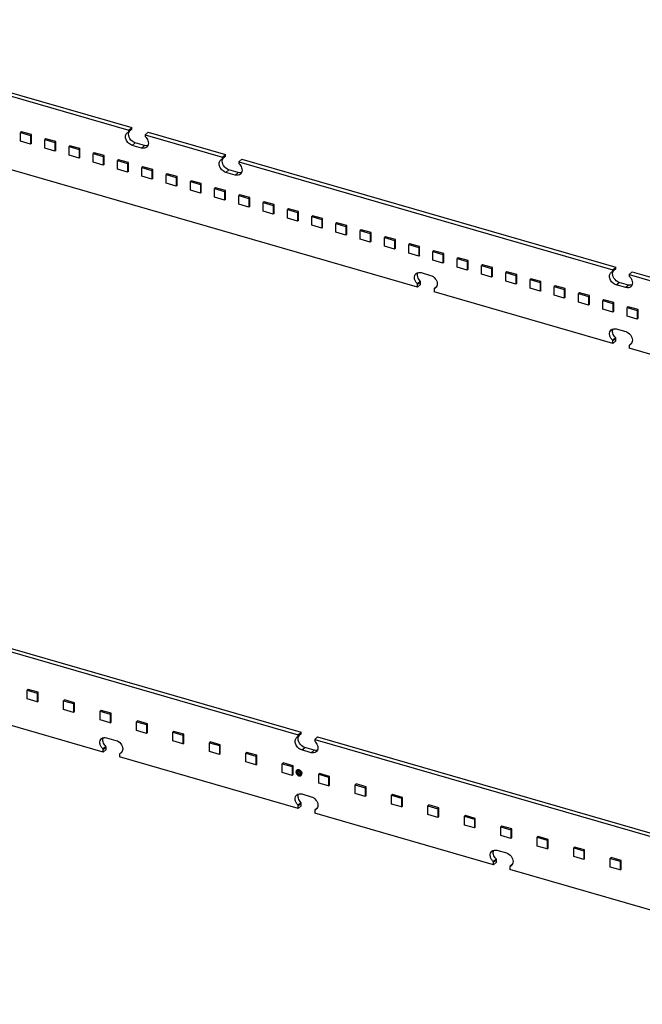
# Model space of a CAD drawing. Header units: millimetres. Extents: x 0 to 210, y 0 to 297.
# Tile 31 of 49: x 94 to 106, y 228 to 247. Entities that reach past the tile are written whole.
import ezdxf

# ---------------------------------------------------------------- set-up
doc = ezdxf.new("R2010")
doc.units = ezdxf.units.MM
doc.header["$LTSCALE"] = 19.36
doc.layers.get('0').update_dxf_attribs({"linetype": 'CONTINUOUS'})

msp = doc.modelspace()

# ---------------------------------------------------------------- linework, layer by layer
at = {"color": 7, "linetype": 'Continuous'}
for p, q in [((89.226289, 246.539101), (96.140059, 244.543268)), ((89.281289, 246.586732), (96.195059, 244.590899)), ((94.156392, 244.513534), (94.139059, 244.498523)), ((94.139059, 244.336865), (94.139059, 244.498523)), ((94.139059, 244.498523), (94.323811, 244.44519)), ((94.341144, 244.460201), (94.156392, 244.513534)), ((96.133754, 244.508164), (96.134773, 244.508969)), ((96.189774, 244.5566), (96.134774, 244.508968)), ((96.195059, 244.590899), (96.140059, 244.543268)), ((96.140059, 244.521617), (96.140059, 244.543268)), ((96.195059, 244.569248), (96.195059, 244.590899)), ((96.443168, 244.455768), (96.498168, 244.503399)), ((96.498168, 244.503399), (97.92711, 244.090899)), ((94.323811, 244.283532), (94.139059, 244.336865)), ((94.341144, 244.460201), (94.323811, 244.44519)), ((94.323811, 244.44519), (94.323811, 244.283532)), ((94.341144, 244.298543), (94.341144, 244.460201)), ((94.604967, 244.384042), (94.587634, 244.369031)), ((94.587634, 244.207373), (94.587634, 244.369031)), ((94.587634, 244.369031), (94.772386, 244.315697)), ((94.789719, 244.330708), (94.604967, 244.384042)), ((94.789719, 244.330708), (94.772386, 244.315697)), ((94.772386, 244.315697), (94.772386, 244.154039)), ((94.789719, 244.16905), (94.789719, 244.330708)), ((96.443168, 244.455768), (96.443168, 244.434117)), ((96.443168, 244.455768), (97.87211, 244.043268)), ((101.480549, 241.639054), (92.834729, 244.134888)), ((94.341144, 244.298543), (94.323811, 244.283532)), ((94.772386, 244.154039), (94.587634, 244.207373)), ((94.789719, 244.16905), (94.772386, 244.154039)), ((95.053542, 244.254549), (95.036209, 244.239538)), ((95.036209, 244.07788), (95.036209, 244.239538)), ((95.036209, 244.239538), (95.220961, 244.186205)), ((95.238294, 244.201216), (95.053542, 244.254549)), ((95.238294, 244.201216), (95.220961, 244.186205)), ((95.220961, 244.186205), (95.220961, 244.024547)), ((95.238294, 244.039558), (95.238294, 244.201216)), ((96.378216, 244.211823), (96.205011, 244.261823)), ((96.433216, 244.259455), (96.260011, 244.309455)), ((95.220961, 244.024547), (95.036209, 244.07788)), ((95.238294, 244.039558), (95.220961, 244.024547)), ((95.502118, 244.125057), (95.484784, 244.110046)), ((95.484784, 243.948388), (95.484784, 244.110046)), ((95.484784, 244.110046), (95.669536, 244.056712)), ((95.68687, 244.071723), (95.502118, 244.125057)), ((95.68687, 244.071723), (95.669536, 244.056712)), ((95.669536, 244.056712), (95.669536, 243.895054)), ((95.68687, 243.910065), (95.68687, 244.071723)), ((95.950693, 243.995564), (95.933359, 243.980553)), ((95.933359, 243.818895), (95.933359, 243.980553)), ((95.933359, 243.980553), (96.118112, 243.92722)), ((96.135445, 243.942231), (95.950693, 243.995564)), ((97.865804, 244.008164), (97.866824, 244.008969)), ((97.921825, 244.0566), (97.866825, 244.008968)), ((97.92711, 244.090899), (97.87211, 244.043268)), ((97.87211, 244.021617), (97.87211, 244.043268)), ((97.92711, 244.069248), (97.92711, 244.090899)), ((98.175219, 243.955768), (98.230219, 244.003399)), ((98.175219, 243.955768), (98.175219, 243.934117)), ((98.175219, 243.955768), (105.088988, 241.959934)), ((98.230219, 244.003399), (105.143988, 242.007566)), ((95.669536, 243.895054), (95.484784, 243.948388)), ((95.68687, 243.910065), (95.669536, 243.895054)), ((96.118112, 243.765562), (95.933359, 243.818895)), ((96.135445, 243.942231), (96.118112, 243.92722)), ((96.118112, 243.92722), (96.118112, 243.765562)), ((96.135445, 243.780573), (96.118112, 243.765562)), ((96.135445, 243.780573), (96.135445, 243.942231)), ((96.399268, 243.866072), (96.381935, 243.851061)), ((96.381935, 243.689403), (96.381935, 243.851061)), ((96.381935, 243.851061), (96.566687, 243.797727)), ((96.58402, 243.812738), (96.399268, 243.866072)), ((96.58402, 243.812738), (96.566687, 243.797727)), ((96.566687, 243.797727), (96.566687, 243.636069)), ((96.58402, 243.65108), (96.58402, 243.812738)), ((98.165267, 243.759455), (97.992062, 243.809455)), ((96.566687, 243.636069), (96.381935, 243.689403)), ((96.58402, 243.65108), (96.566687, 243.636069)), ((96.847843, 243.736579), (96.83051, 243.721568)), ((96.83051, 243.55991), (96.83051, 243.721568)), ((96.83051, 243.721568), (97.015262, 243.668235)), ((97.032595, 243.683246), (96.847843, 243.736579)), ((97.032595, 243.683246), (97.015262, 243.668235)), ((97.015262, 243.668235), (97.015262, 243.506577)), ((97.032595, 243.521588), (97.032595, 243.683246)), ((97.296418, 243.607087), (97.279085, 243.592076)), ((97.279085, 243.430418), (97.279085, 243.592076)), ((97.279085, 243.592076), (97.463837, 243.538742)), ((97.48117, 243.553753), (97.296418, 243.607087)), ((98.110267, 243.711823), (97.937062, 243.761823)), ((97.015262, 243.506577), (96.83051, 243.55991)), ((97.032595, 243.521588), (97.015262, 243.506577)), ((97.463837, 243.377084), (97.279085, 243.430418)), ((97.48117, 243.553753), (97.463837, 243.538742)), ((97.463837, 243.538742), (97.463837, 243.377084)), ((97.48117, 243.392095), (97.48117, 243.553753)), ((97.744993, 243.477594), (97.72766, 243.462583)), ((97.72766, 243.300925), (97.72766, 243.462583)), ((97.72766, 243.462583), (97.912412, 243.40925)), ((97.929746, 243.424261), (97.744993, 243.477594)), ((97.929746, 243.424261), (97.912412, 243.40925)), ((97.912412, 243.40925), (97.912412, 243.247592)), ((97.929746, 243.262603), (97.929746, 243.424261)), ((97.48117, 243.392095), (97.463837, 243.377084)), ((97.912412, 243.247592), (97.72766, 243.300925)), ((97.929746, 243.262603), (97.912412, 243.247592)), ((98.193569, 243.348102), (98.176235, 243.333091)), ((98.176235, 243.171433), (98.176235, 243.333091)), ((98.176235, 243.333091), (98.360987, 243.279757)), ((98.378321, 243.294768), (98.193569, 243.348102)), ((98.378321, 243.294768), (98.360987, 243.279757)), ((98.360987, 243.279757), (98.360987, 243.118099)), ((98.378321, 243.13311), (98.378321, 243.294768)), ((98.360987, 243.118099), (98.176235, 243.171433)), ((98.378321, 243.13311), (98.360987, 243.118099)), ((98.642144, 243.218609), (98.62481, 243.203598)), ((98.62481, 243.04194), (98.62481, 243.203598)), ((98.62481, 243.203598), (98.809563, 243.150265)), ((98.809563, 242.988607), (98.62481, 243.04194)), ((98.826896, 243.165276), (98.642144, 243.218609)), ((98.826896, 243.165276), (98.809563, 243.150265)), ((98.809563, 243.150265), (98.809563, 242.988607)), ((98.826896, 243.003618), (98.826896, 243.165276)), ((99.090719, 243.089117), (99.073386, 243.074106)), ((99.073386, 242.912448), (99.073386, 243.074106)), ((99.073386, 243.074106), (99.258138, 243.020772)), ((99.275471, 243.035783), (99.090719, 243.089117)), ((98.826896, 243.003618), (98.809563, 242.988607)), ((99.258138, 242.859114), (99.073386, 242.912448)), ((99.275471, 243.035783), (99.258138, 243.020772)), ((99.258138, 243.020772), (99.258138, 242.859114)), ((99.275471, 242.874125), (99.258138, 242.859114)), ((99.275471, 242.874125), (99.275471, 243.035783)), ((99.539294, 242.959624), (99.521961, 242.944613)), ((99.521961, 242.782955), (99.521961, 242.944613)), ((99.521961, 242.944613), (99.706713, 242.89128)), ((99.724046, 242.906291), (99.539294, 242.959624)), ((99.724046, 242.906291), (99.706713, 242.89128)), ((99.706713, 242.89128), (99.706713, 242.729622)), ((99.724046, 242.744633), (99.724046, 242.906291)), ((99.706713, 242.729622), (99.521961, 242.782955)), ((99.724046, 242.744633), (99.706713, 242.729622)), ((99.987869, 242.830132), (99.970536, 242.815121)), ((99.970536, 242.653463), (99.970536, 242.815121)), ((99.970536, 242.815121), (100.155288, 242.761787)), ((100.172621, 242.776798), (99.987869, 242.830132)), ((100.172621, 242.776798), (100.155288, 242.761787)), ((100.155288, 242.761787), (100.155288, 242.600129)), ((100.172621, 242.61514), (100.172621, 242.776798)), ((100.436445, 242.700639), (100.419111, 242.685628)), ((100.419111, 242.52397), (100.419111, 242.685628)), ((100.419111, 242.685628), (100.603863, 242.632295)), ((100.621197, 242.647306), (100.436445, 242.700639)), ((100.155288, 242.600129), (99.970536, 242.653463)), ((100.172621, 242.61514), (100.155288, 242.600129)), ((100.603863, 242.470637), (100.419111, 242.52397)), ((100.621197, 242.647306), (100.603863, 242.632295)), ((100.603863, 242.632295), (100.603863, 242.470637)), ((100.621197, 242.485648), (100.621197, 242.647306)), ((100.88502, 242.571147), (100.867686, 242.556136)), ((100.867686, 242.394478), (100.867686, 242.556136)), ((100.867686, 242.556136), (101.052438, 242.502802)), ((101.069772, 242.517813), (100.88502, 242.571147)), ((101.069772, 242.517813), (101.052438, 242.502802)), ((101.052438, 242.502802), (101.052438, 242.341144)), ((101.069772, 242.356155), (101.069772, 242.517813)), ((100.621197, 242.485648), (100.603863, 242.470637)), ((101.052438, 242.341144), (100.867686, 242.394478)), ((101.069772, 242.356155), (101.052438, 242.341144)), ((101.333595, 242.441654), (101.316262, 242.426643)), ((101.316262, 242.264985), (101.316262, 242.426643)), ((101.316262, 242.426643), (101.501014, 242.37331)), ((101.518347, 242.388321), (101.333595, 242.441654)), ((101.518347, 242.388321), (101.501014, 242.37331)), ((101.501014, 242.37331), (101.501014, 242.211652)), ((101.518347, 242.226663), (101.518347, 242.388321)), ((101.78217, 242.312162), (101.764837, 242.297151)), ((101.966922, 242.258828), (101.78217, 242.312162)), ((101.501014, 242.211652), (101.316262, 242.264985)), ((101.518347, 242.226663), (101.501014, 242.211652)), ((101.764837, 242.135493), (101.764837, 242.297151)), ((101.764837, 242.297151), (101.949589, 242.243817)), ((101.949589, 242.082159), (101.764837, 242.135493)), ((101.966922, 242.258828), (101.949589, 242.243817)), ((101.949589, 242.243817), (101.949589, 242.082159)), ((101.966922, 242.09717), (101.966922, 242.258828)), ((102.230745, 242.182669), (102.213412, 242.167658)), ((102.213412, 242.006), (102.213412, 242.167658)), ((102.213412, 242.167658), (102.398164, 242.114325)), ((102.415497, 242.129336), (102.230745, 242.182669)), ((102.415497, 242.129336), (102.398164, 242.114325)), ((102.415497, 241.967678), (102.415497, 242.129336)), ((101.966922, 242.09717), (101.949589, 242.082159)), ((102.398164, 241.952667), (102.213412, 242.006)), ((102.398164, 242.114325), (102.398164, 241.952667)), ((102.415497, 241.967678), (102.398164, 241.952667)), ((102.67932, 242.053177), (102.661987, 242.038166)), ((102.661987, 241.876508), (102.661987, 242.038166)), ((102.661987, 242.038166), (102.846739, 241.984832)), ((102.864073, 241.999843), (102.67932, 242.053177)), ((102.864073, 241.999843), (102.846739, 241.984832)), ((102.846739, 241.984832), (102.846739, 241.823174)), ((102.864073, 241.838185), (102.864073, 241.999843)), ((105.138703, 241.973266), (105.083703, 241.925635)), ((105.143988, 242.007566), (105.088988, 241.959934)), ((105.088988, 241.938284), (105.088988, 241.959934)), ((105.143988, 241.985915), (105.143988, 242.007566)), ((101.545501, 241.906093), (101.718706, 241.856093)), ((102.846739, 241.823174), (102.661987, 241.876508)), ((102.864073, 241.838185), (102.846739, 241.823174)), ((103.127896, 241.923684), (103.110562, 241.908673)), ((103.110562, 241.747015), (103.110562, 241.908673)), ((103.110562, 241.908673), (103.295314, 241.85534)), ((103.312648, 241.870351), (103.127896, 241.923684)), ((103.312648, 241.870351), (103.295314, 241.85534)), ((103.295314, 241.85534), (103.295314, 241.693682)), ((103.312648, 241.708693), (103.312648, 241.870351)), ((103.576471, 241.794192), (103.559137, 241.779181)), ((103.559137, 241.617523), (103.559137, 241.779181)), ((103.559137, 241.779181), (103.74389, 241.725847)), ((103.761223, 241.740858), (103.576471, 241.794192)), ((105.082683, 241.924831), (105.083702, 241.925636)), ((105.392097, 241.872434), (105.447097, 241.920066)), ((105.392097, 241.872434), (105.392097, 241.850784)), ((105.392097, 241.872434), (112.305866, 239.876601)), ((105.447097, 241.920066), (112.360866, 239.924232)), ((101.474243, 241.700893), (101.529243, 241.748525)), ((101.480549, 241.639054), (101.535549, 241.686686)), ((101.480549, 241.639054), (101.480549, 241.683799)), ((101.535549, 241.686686), (101.535549, 241.73143)), ((101.783658, 241.596299), (101.783658, 241.551554)), ((101.829379, 241.643888), (101.788943, 241.608948)), ((101.789964, 241.609753), (101.788943, 241.608947)), ((103.295314, 241.693682), (103.110562, 241.747015)), ((103.312648, 241.708693), (103.295314, 241.693682)), ((103.74389, 241.564189), (103.559137, 241.617523)), ((103.761223, 241.740858), (103.74389, 241.725847)), ((103.74389, 241.725847), (103.74389, 241.564189)), ((103.761223, 241.5792), (103.761223, 241.740858)), ((104.025046, 241.664699), (104.007713, 241.649688)), ((104.007713, 241.48803), (104.007713, 241.649688)), ((104.007713, 241.649688), (104.192465, 241.596355)), ((104.209798, 241.611366), (104.025046, 241.664699)), ((104.209798, 241.611366), (104.192465, 241.596355)), ((104.192465, 241.596355), (104.192465, 241.434697)), ((104.209798, 241.449708), (104.209798, 241.611366)), ((105.327145, 241.62849), (105.15394, 241.67849)), ((105.382145, 241.676121), (105.20894, 241.726121)), ((105.088988, 240.597388), (101.783658, 241.551554)), ((103.761223, 241.5792), (103.74389, 241.564189)), ((104.192465, 241.434697), (104.007713, 241.48803)), ((104.209798, 241.449708), (104.192465, 241.434697)), ((104.473621, 241.535207), (104.456288, 241.520196)), ((104.456288, 241.358538), (104.456288, 241.520196)), ((104.456288, 241.520196), (104.64104, 241.466862)), ((104.658373, 241.481873), (104.473621, 241.535207)), ((104.658373, 241.481873), (104.64104, 241.466862)), ((104.64104, 241.466862), (104.64104, 241.305204)), ((104.658373, 241.320215), (104.658373, 241.481873)), ((104.922196, 241.405714), (104.904863, 241.390703)), ((105.106948, 241.352381), (104.922196, 241.405714)), ((104.64104, 241.305204), (104.456288, 241.358538)), ((104.658373, 241.320215), (104.64104, 241.305204)), ((104.904863, 241.229045), (104.904863, 241.390703)), ((104.904863, 241.390703), (105.089615, 241.33737)), ((105.089615, 241.175712), (104.904863, 241.229045)), ((105.106948, 241.352381), (105.089615, 241.33737)), ((105.089615, 241.33737), (105.089615, 241.175712)), ((105.106948, 241.190723), (105.106948, 241.352381)), ((105.370772, 241.276222), (105.353438, 241.261211)), ((105.353438, 241.099553), (105.353438, 241.261211)), ((105.353438, 241.261211), (105.53819, 241.207877)), ((105.555524, 241.222888), (105.370772, 241.276222)), ((105.555524, 241.222888), (105.53819, 241.207877)), ((105.555524, 241.06123), (105.555524, 241.222888)), ((105.106948, 241.190723), (105.089615, 241.175712)), ((105.53819, 241.046219), (105.353438, 241.099553)), ((105.53819, 241.207877), (105.53819, 241.046219)), ((105.555524, 241.06123), (105.53819, 241.046219)), ((105.15394, 240.864426), (105.327145, 240.814426)), ((105.082682, 240.659227), (105.137682, 240.706858)), ((105.143988, 240.645019), (105.143988, 240.689764)), ((105.088988, 240.597388), (105.143988, 240.645019)), ((105.088988, 240.597388), (105.088988, 240.642132)), ((105.392097, 240.554632), (105.392097, 240.509888)), ((108.697427, 239.555721), (105.392097, 240.509888)), ((105.437819, 240.602221), (105.397382, 240.567281)), ((105.398403, 240.568086), (105.397383, 240.56728)), ((95.665784, 233.034628), (87.019964, 235.530461)), ((92.415454, 235.398973), (99.329223, 233.403139)), ((92.360454, 235.351341), (99.274223, 233.355508)), ((94.27993, 234.194867), (94.262596, 234.179856)), ((94.262596, 234.018198), (94.262596, 234.179856)), ((94.262596, 234.179856), (94.447349, 234.126523)), ((94.464682, 234.141534), (94.27993, 234.194867)), ((94.447349, 234.126523), (94.464682, 234.141534)), ((94.447349, 234.126523), (94.447349, 233.964865)), ((94.464682, 233.979876), (94.464682, 234.141534)), ((94.447349, 233.964865), (94.262596, 234.018198)), ((94.447349, 233.964865), (94.464682, 233.979876)), ((94.953505, 234.000423), (94.936172, 233.985412)), ((94.936172, 233.823754), (94.936172, 233.985412)), ((94.936172, 233.985412), (95.120924, 233.932078)), ((95.138257, 233.947089), (94.953505, 234.000423)), ((95.120924, 233.932078), (95.138257, 233.947089)), ((95.120924, 233.932078), (95.120924, 233.77042)), ((95.138257, 233.785431), (95.138257, 233.947089)), ((95.120924, 233.77042), (94.936172, 233.823754)), ((95.120924, 233.77042), (95.138257, 233.785431)), ((95.627081, 233.805978), (95.609747, 233.790967)), ((95.609747, 233.629309), (95.609747, 233.790967)), ((95.609747, 233.790967), (95.7945, 233.737634)), ((95.811833, 233.752645), (95.627081, 233.805978)), ((95.7945, 233.737634), (95.811833, 233.752645)), ((95.811833, 233.590987), (95.811833, 233.752645)), ((95.7945, 233.575976), (95.609747, 233.629309)), ((95.7945, 233.737634), (95.7945, 233.575976)), ((95.7945, 233.575976), (95.811833, 233.590987)), ((96.300656, 233.611534), (96.283323, 233.596523)), ((96.283323, 233.434865), (96.283323, 233.596523)), ((96.283323, 233.596523), (96.468075, 233.543189)), ((96.485408, 233.5582), (96.300656, 233.611534)), ((96.468075, 233.381531), (96.283323, 233.434865)), ((96.468075, 233.543189), (96.485408, 233.5582)), ((96.468075, 233.543189), (96.468075, 233.381531)), ((96.468075, 233.381531), (96.485408, 233.396542)), ((96.485408, 233.396542), (96.485408, 233.5582)), ((96.974232, 233.417089), (96.956898, 233.402078)), ((96.956898, 233.24042), (96.956898, 233.402078)), ((96.956898, 233.402078), (97.141651, 233.348745)), ((97.158984, 233.363756), (96.974232, 233.417089)), ((99.329223, 233.403139), (99.274223, 233.355508)), ((99.329223, 233.381489), (99.329223, 233.403139)), ((95.730736, 233.301666), (95.903941, 233.251666)), ((97.141651, 233.187087), (96.956898, 233.24042)), ((97.141651, 233.348745), (97.158984, 233.363756)), ((97.141651, 233.348745), (97.141651, 233.187087)), ((97.141651, 233.187087), (97.158984, 233.202098)), ((97.158984, 233.202098), (97.158984, 233.363756)), ((97.647807, 233.222645), (97.630474, 233.207634)), ((97.630474, 233.045976), (97.630474, 233.207634)), ((97.630474, 233.207634), (97.815226, 233.1543)), ((97.832559, 233.169311), (97.647807, 233.222645)), ((99.267918, 233.320404), (99.268937, 233.321209)), ((99.323938, 233.36884), (99.268938, 233.321208)), ((99.274223, 233.333857), (99.274223, 233.355508)), ((99.577332, 233.268008), (99.632332, 233.315639)), ((99.577332, 233.268008), (99.577332, 233.246357)), ((99.577332, 233.268008), (106.491101, 231.272174)), ((99.632332, 233.315639), (106.546101, 231.319806)), ((95.659478, 233.096467), (95.714478, 233.144098)), ((95.665784, 233.034628), (95.720784, 233.082259)), ((95.665784, 233.034628), (95.665784, 233.079372)), ((95.720784, 233.082259), (95.720784, 233.127004)), ((96.014614, 233.039461), (95.974178, 233.004521)), ((97.815226, 232.992642), (97.630474, 233.045976)), ((97.815226, 233.1543), (97.832559, 233.169311)), ((97.815226, 233.1543), (97.815226, 232.992642)), ((97.832559, 233.007653), (97.832559, 233.169311)), ((98.321383, 233.0282), (98.304049, 233.013189)), ((98.506135, 232.974867), (98.321383, 233.0282)), ((99.51238, 233.024063), (99.339175, 233.074063)), ((99.56738, 233.071695), (99.394175, 233.121695)), ((95.968893, 232.991872), (95.968893, 232.947128)), ((99.274223, 231.992961), (95.968893, 232.947128)), ((95.975199, 233.005326), (95.974178, 233.00452)), ((97.815226, 232.992642), (97.832559, 233.007653)), ((98.304049, 232.851531), (98.304049, 233.013189)), ((98.304049, 233.013189), (98.488802, 232.959856)), ((98.488802, 232.798198), (98.304049, 232.851531)), ((98.488802, 232.959856), (98.506135, 232.974867)), ((98.488802, 232.959856), (98.488802, 232.798198)), ((98.506135, 232.813209), (98.506135, 232.974867)), ((98.488802, 232.798198), (98.506135, 232.813209)), ((98.994958, 232.833756), (98.977625, 232.818745)), ((98.977625, 232.657087), (98.977625, 232.818745)), ((98.977625, 232.818745), (99.162377, 232.765411)), ((99.162377, 232.603753), (98.977625, 232.657087)), ((99.17971, 232.780422), (98.994958, 232.833756)), ((99.162377, 232.765411), (99.17971, 232.780422)), ((99.162377, 232.765411), (99.162377, 232.603753)), ((99.17971, 232.618764), (99.17971, 232.780422)), ((99.245028, 232.698862), (99.245694, 232.69944)), ((99.271214, 232.668625), (99.27188, 232.669202)), ((99.162377, 232.603753), (99.17971, 232.618764)), ((99.301764, 232.633348), (99.302431, 232.633926)), ((99.32795, 232.603111), (99.328617, 232.603689)), ((99.668534, 232.639311), (99.6512, 232.6243)), ((99.6512, 232.462642), (99.6512, 232.6243)), ((99.6512, 232.6243), (99.835953, 232.570967)), ((99.853286, 232.585978), (99.668534, 232.639311)), ((99.835953, 232.570967), (99.853286, 232.585978)), ((99.835953, 232.570967), (99.835953, 232.409309)), ((99.853286, 232.42432), (99.853286, 232.585978)), ((99.835953, 232.409309), (99.6512, 232.462642)), ((99.835953, 232.409309), (99.853286, 232.42432)), ((100.342109, 232.444867), (100.324776, 232.429856)), ((100.324776, 232.429856), (100.509528, 232.376522)), ((100.324776, 232.268198), (100.324776, 232.429856)), ((100.526861, 232.391533), (100.342109, 232.444867)), ((100.509528, 232.376522), (100.526861, 232.391533)), ((100.509528, 232.376522), (100.509528, 232.214864)), ((100.526861, 232.229875), (100.526861, 232.391533)), ((99.339175, 232.26), (99.51238, 232.21)), ((100.509528, 232.214864), (100.324776, 232.268198)), ((100.509528, 232.214864), (100.526861, 232.229875)), ((101.015685, 232.250422), (100.998351, 232.235411)), ((100.998351, 232.235411), (101.183104, 232.182078)), ((100.998351, 232.073753), (100.998351, 232.235411)), ((101.200437, 232.197089), (101.015685, 232.250422)), ((101.183104, 232.182078), (101.200437, 232.197089)), ((101.183104, 232.182078), (101.183104, 232.02042)), ((101.200437, 232.035431), (101.200437, 232.197089)), ((99.267917, 232.0548), (99.322917, 232.102431)), ((99.274223, 231.992961), (99.329223, 232.040593)), ((99.274223, 231.992961), (99.274223, 232.037706)), ((99.329223, 232.040593), (99.329223, 232.085337)), ((99.577332, 231.950206), (99.577332, 231.905461)), ((99.623054, 231.997794), (99.582617, 231.962854)), ((99.583638, 231.963659), (99.582618, 231.962854)), ((101.183104, 232.02042), (100.998351, 232.073753)), ((101.183104, 232.02042), (101.200437, 232.035431)), ((101.68926, 232.055978), (101.671927, 232.040967)), ((101.671927, 232.040967), (101.856679, 231.987633)), ((101.671927, 231.879309), (101.671927, 232.040967)), ((101.874012, 232.002644), (101.68926, 232.055978)), ((101.856679, 231.987633), (101.874012, 232.002644)), ((101.856679, 231.987633), (101.856679, 231.825975)), ((101.874012, 231.840986), (101.874012, 232.002644)), ((102.882662, 230.951294), (99.577332, 231.905461)), ((101.856679, 231.825975), (101.671927, 231.879309)), ((101.856679, 231.825975), (101.874012, 231.840986)), ((102.362836, 231.861533), (102.345502, 231.846522)), ((102.345502, 231.846522), (102.530255, 231.793189)), ((102.345502, 231.684864), (102.345502, 231.846522)), ((102.547588, 231.8082), (102.362836, 231.861533)), ((102.530255, 231.793189), (102.547588, 231.8082)), ((102.530255, 231.793189), (102.530255, 231.631531)), ((102.547588, 231.646542), (102.547588, 231.8082)), ((102.530255, 231.631531), (102.345502, 231.684864)), ((102.530255, 231.631531), (102.547588, 231.646542)), ((103.036411, 231.667089), (103.019078, 231.652078)), ((103.019078, 231.652078), (103.20383, 231.598744)), ((103.019078, 231.49042), (103.019078, 231.652078)), ((103.221163, 231.613755), (103.036411, 231.667089)), ((103.20383, 231.598744), (103.221163, 231.613755)), ((103.20383, 231.598744), (103.20383, 231.437086)), ((103.221163, 231.452097), (103.221163, 231.613755)), ((103.20383, 231.437086), (103.019078, 231.49042)), ((103.20383, 231.437086), (103.221163, 231.452097)), ((103.709987, 231.472644), (103.692654, 231.457633)), ((103.692654, 231.457633), (103.877406, 231.4043)), ((103.692654, 231.295975), (103.692654, 231.457633)), ((103.894739, 231.419311), (103.709987, 231.472644)), ((103.877406, 231.4043), (103.894739, 231.419311)), ((103.877406, 231.4043), (103.877406, 231.242642)), ((103.894739, 231.257653), (103.894739, 231.419311)), ((102.947614, 231.218333), (103.120819, 231.168333)), ((103.877406, 231.242642), (103.692654, 231.295975)), ((103.877406, 231.242642), (103.894739, 231.257653)), ((104.383562, 231.2782), (104.366229, 231.263189)), ((104.366229, 231.263189), (104.550981, 231.209855)), ((104.366229, 231.101531), (104.366229, 231.263189)), ((104.568314, 231.224866), (104.383562, 231.2782)), ((104.550981, 231.209855), (104.568314, 231.224866)), ((104.550981, 231.209855), (104.550981, 231.048197)), ((104.568314, 231.063208), (104.568314, 231.224866)), ((102.876356, 231.013133), (102.931356, 231.060765)), ((102.937662, 230.998926), (102.937662, 231.043671)), ((104.550981, 231.048197), (104.366229, 231.101531)), ((104.550981, 231.048197), (104.568314, 231.063208)), ((105.057138, 231.083755), (105.039805, 231.068744)), ((105.039805, 231.068744), (105.224557, 231.015411)), ((105.039805, 230.907086), (105.039805, 231.068744)), ((105.24189, 231.030422), (105.057138, 231.083755)), ((105.224557, 231.015411), (105.24189, 231.030422)), ((105.224557, 231.015411), (105.224557, 230.853753)), ((105.24189, 230.868764), (105.24189, 231.030422)), ((102.882662, 230.951294), (102.937662, 230.998926)), ((102.882662, 230.951294), (102.882662, 230.996039)), ((103.185771, 230.908539), (103.185771, 230.863794)), ((111.831591, 228.367961), (103.185771, 230.863794)), ((103.231493, 230.956128), (103.191056, 230.921188)), ((103.192077, 230.921993), (103.191057, 230.921187)), ((105.224557, 230.853753), (105.039805, 230.907086)), ((105.224557, 230.853753), (105.24189, 230.868764))]:
    msp.add_line(p, q, dxfattribs=at)
at = {"color": 9, "linetype": 'Continuous'}
for p, q in [((96.140059, 244.521617), (96.195059, 244.569248)), ((96.205011, 244.261823), (96.260011, 244.309455)), ((96.433216, 244.259455), (96.378216, 244.211823)), ((97.87211, 244.021617), (97.92711, 244.069248)), ((97.937062, 243.761823), (97.992062, 243.809455)), ((98.165267, 243.759455), (98.110267, 243.711823)), ((105.088988, 241.938284), (105.143988, 241.985915)), ((101.535549, 241.73143), (101.480549, 241.683799)), ((105.15394, 241.67849), (105.20894, 241.726121)), ((105.382145, 241.676121), (105.327145, 241.62849)), ((105.143988, 240.689764), (105.088988, 240.642132)), ((99.274223, 233.333857), (99.329223, 233.381489)), ((95.720784, 233.127004), (95.665784, 233.079372)), ((99.339175, 233.074063), (99.394175, 233.121695)), ((99.56738, 233.071695), (99.51238, 233.024063)), ((99.329223, 232.085337), (99.274223, 232.037706)), ((102.937662, 231.043671), (102.882662, 230.996039))]:
    msp.add_line(p, q, dxfattribs=at)
at = {"color": 7, "linetype": 'Continuous'}
for centre, radius, start, end in [((96.233814, 244.47312), 0.097573, 160.5948979, 164.1751668), ((96.231692, 244.473847), 0.09533, 159.9355472, 160.5831692), ((96.228941, 244.474892), 0.092388, 154.5298745, 159.9592433), ((96.225049, 244.476725), 0.088085, 149.5163016, 154.5176174), ((97.965864, 243.97312), 0.097573, 160.5948979, 164.1751668), ((97.963742, 243.973847), 0.09533, 159.9355472, 160.5831692), ((97.960992, 243.974892), 0.092388, 154.5298745, 159.9592433), ((97.9571, 243.976725), 0.088085, 149.5163016, 154.5176174), ((105.182743, 241.889786), 0.097573, 160.5948979, 164.1751668), ((105.180621, 241.890513), 0.09533, 159.9355472, 160.5831692), ((105.17787, 241.891559), 0.092388, 154.5298745, 159.9592433), ((105.173978, 241.893392), 0.088085, 149.5163016, 154.5176174), ((101.757625, 241.688207), 0.084858, 292.4013549, 297.4721949), ((101.759006, 241.685568), 0.08188, 297.4666179, 310.8292812), ((105.366064, 240.64654), 0.084858, 292.4013549, 297.4721949), ((105.367445, 240.643901), 0.08188, 297.4666179, 310.8292812), ((99.367978, 233.28536), 0.097573, 160.5948979, 164.1751668), ((99.365856, 233.286087), 0.09533, 159.9355472, 160.5831692), ((99.363105, 233.287132), 0.092388, 154.5298745, 159.9592433), ((99.359213, 233.288965), 0.088085, 149.5163016, 154.5176174), ((95.944241, 233.081142), 0.08188, 297.4666179, 310.8292812), ((95.94286, 233.08378), 0.084858, 292.4013549, 297.4721949), ((99.268563, 232.671711), 0.035932, 130.9193315, 141.0404068), ((99.28558, 232.656834), 0.019298, 173.7878874, 180.04088), ((99.298896, 232.636658), 0.024379, 310.8963251, 312.9664603), ((99.551299, 232.042114), 0.084858, 292.4013549, 297.4721949), ((99.55268, 232.039475), 0.08188, 297.4666179, 310.8292812), ((103.159738, 231.000447), 0.084858, 292.4013549, 297.4721949), ((103.161119, 230.997808), 0.08188, 297.4666179, 310.8292812)]:
    msp.add_arc(centre, radius, start, end, dxfattribs=at)
for points in [[(96.111177, 244.494303), (96.117853, 244.500084), (96.12559, 244.504797), (96.133754, 244.508164)], [(96.134774, 244.508969), (96.138228, 244.51196), (96.140059, 244.517048), (96.140059, 244.521617)], [(96.189774, 244.5566), (96.193228, 244.559592), (96.195059, 244.564679), (96.195059, 244.569248)], [(96.443168, 244.434117), (96.443168, 244.428044), (96.445759, 244.421828), (96.449473, 244.417024)], [(97.843228, 243.994303), (97.849903, 244.000084), (97.857641, 244.004797), (97.865804, 244.008164)], [(97.866825, 244.008969), (97.870278, 244.01196), (97.87211, 244.017048), (97.87211, 244.021617)], [(97.921825, 244.0566), (97.925278, 244.059592), (97.92711, 244.064679), (97.92711, 244.069248)], [(98.175219, 243.934117), (98.175219, 243.928044), (98.177809, 243.921828), (98.181524, 243.917024)], [(105.138703, 241.973267), (105.142157, 241.976258), (105.143988, 241.981346), (105.143988, 241.985915)], [(105.060107, 241.91097), (105.066782, 241.916751), (105.074519, 241.921464), (105.082683, 241.924831)], [(105.083703, 241.925635), (105.087157, 241.928627), (105.088988, 241.933714), (105.088988, 241.938284)], [(105.392097, 241.850784), (105.392097, 241.844711), (105.394688, 241.838495), (105.398402, 241.83369)], [(101.480549, 241.683799), (101.480549, 241.689872), (101.477958, 241.696088), (101.474243, 241.700893)], [(101.535549, 241.73143), (101.535549, 241.737504), (101.532958, 241.74372), (101.529243, 241.748525)], [(101.785296, 241.604088), (101.78417, 241.601686), (101.783658, 241.598952), (101.783658, 241.596299)], [(101.788943, 241.608948), (101.787412, 241.607622), (101.786156, 241.605922), (101.785296, 241.604088)], [(105.143988, 240.689764), (105.143988, 240.695837), (105.141397, 240.702053), (105.137682, 240.706858)], [(105.088988, 240.642132), (105.088988, 240.648206), (105.086397, 240.654422), (105.082682, 240.659227)], [(105.393736, 240.562421), (105.39261, 240.560019), (105.392097, 240.557286), (105.392097, 240.554632)], [(105.397382, 240.567281), (105.395851, 240.565955), (105.394595, 240.564255), (105.393736, 240.562421)], [(99.245342, 233.306544), (99.252017, 233.312324), (99.259754, 233.317037), (99.267918, 233.320404)], [(99.268938, 233.321209), (99.272392, 233.3242), (99.274223, 233.329288), (99.274223, 233.333857)], [(99.323938, 233.36884), (99.327392, 233.371832), (99.329223, 233.376919), (99.329223, 233.381489)], [(99.577332, 233.246357), (99.577332, 233.240284), (99.579923, 233.234068), (99.583637, 233.229264)], [(95.665784, 233.079372), (95.665784, 233.085446), (95.663193, 233.091662), (95.659478, 233.096467)], [(95.720784, 233.127004), (95.720784, 233.133077), (95.718193, 233.139293), (95.714478, 233.144098)], [(95.970531, 232.999661), (95.969405, 232.997259), (95.968893, 232.994526), (95.968893, 232.991872)], [(95.974178, 233.004521), (95.972647, 233.003195), (95.971391, 233.001495), (95.970531, 232.999661)], [(99.258121, 232.683744), (99.259844, 232.685236), (99.261799, 232.686494), (99.263865, 232.687459)], [(99.271214, 232.668625), (99.268484, 232.666261), (99.266789, 232.662512), (99.266395, 232.658922)], [(99.301764, 232.633348), (99.304988, 232.63614), (99.306696, 232.640889), (99.306696, 232.645153)], [(99.274223, 232.037706), (99.274223, 232.043779), (99.271632, 232.049995), (99.267917, 232.0548)], [(99.329223, 232.085337), (99.329223, 232.091411), (99.326632, 232.097627), (99.322917, 232.102431)], [(99.578971, 231.957995), (99.577845, 231.955592), (99.577332, 231.952859), (99.577332, 231.950206)], [(99.582617, 231.962854), (99.581086, 231.961528), (99.57983, 231.959828), (99.578971, 231.957995)], [(102.937662, 231.043671), (102.937662, 231.049744), (102.935071, 231.05596), (102.931356, 231.060765)], [(102.882662, 230.996039), (102.882662, 231.002112), (102.880071, 231.008328), (102.876356, 231.013133)], [(103.18741, 230.916328), (103.186284, 230.913926), (103.185771, 230.911192), (103.185771, 230.908539)], [(103.191056, 230.921188), (103.189525, 230.919862), (103.188269, 230.918162), (103.18741, 230.916328)]]:
    msp.add_open_spline(points, degree=3, dxfattribs=at)
for points, knots in [([(96.260011, 244.309455), (96.220093, 244.320978), (96.152069, 244.375133), (96.129417, 244.462632), (96.139939, 244.499728)], [0, 0, 0, 0, 0.518659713, 1, 1, 1, 1]), ([(96.205011, 244.261823), (96.180143, 244.269002), (96.133231, 244.297629), (96.088084, 244.362208), (96.074071, 244.435952), (96.095452, 244.480685), (96.111177, 244.494303)], [0, 0, 0, 0, 0.26480299, 0.538969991, 0.787179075, 1, 1, 1, 1]), ([(96.449473, 244.417024), (96.457597, 244.408983), (96.485589, 244.375949), (96.502346, 244.332042), (96.502346, 244.30012)], [0, 0, 0, 0, 0.263674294, 1, 1, 1, 1]), ([(96.472049, 244.227604), (96.460329, 244.217454), (96.428574, 244.203492), (96.394777, 244.207043), (96.378216, 244.211823)], [0, 0, 0, 0, 0.473537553, 1, 1, 1, 1]), ([(96.493971, 244.257801), (96.489289, 244.256525), (96.469175, 244.252714), (96.44816, 244.255141), (96.433216, 244.259455)], [0, 0, 0, 0, 0.237798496, 1, 1, 1, 1]), ([(96.502346, 244.30012), (96.502346, 244.286173), (96.497819, 244.258929), (96.481782, 244.236032), (96.472049, 244.227604)], [0, 0, 0, 0, 0.520000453, 1, 1, 1, 1]), ([(97.937062, 243.761823), (97.912194, 243.769002), (97.865281, 243.797629), (97.820135, 243.862208), (97.806121, 243.935952), (97.827503, 243.980685), (97.843228, 243.994303)], [0, 0, 0, 0, 0.26480299, 0.538969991, 0.787179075, 1, 1, 1, 1]), ([(97.992062, 243.809455), (97.952144, 243.820978), (97.88412, 243.875133), (97.861468, 243.962632), (97.87199, 243.999728)], [0, 0, 0, 0, 0.518659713, 1, 1, 1, 1]), ([(98.181524, 243.917024), (98.189648, 243.908983), (98.21764, 243.875949), (98.234397, 243.832042), (98.234397, 243.80012)], [0, 0, 0, 0, 0.263674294, 1, 1, 1, 1]), ([(98.234397, 243.80012), (98.234397, 243.786173), (98.229869, 243.758929), (98.213832, 243.736032), (98.2041, 243.727604)], [0, 0, 0, 0, 0.520000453, 1, 1, 1, 1]), ([(98.2041, 243.727604), (98.19238, 243.717454), (98.160625, 243.703492), (98.126827, 243.707043), (98.110267, 243.711823)], [0, 0, 0, 0, 0.473537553, 1, 1, 1, 1]), ([(98.226021, 243.757801), (98.221339, 243.756525), (98.201226, 243.752714), (98.180211, 243.755141), (98.165267, 243.759455)], [0, 0, 0, 0, 0.237798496, 1, 1, 1, 1]), ([(101.474243, 241.700893), (101.460178, 241.714814), (101.436833, 241.746359), (101.419195, 241.799806), (101.422191, 241.851904), (101.440233, 241.88041), (101.451667, 241.890312)], [0, 0, 0, 0, 0.281150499, 0.547056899, 0.785096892, 1, 1, 1, 1]), ([(101.451667, 241.890312), (101.463387, 241.900462), (101.495142, 241.914424), (101.52894, 241.910874), (101.545501, 241.906093)], [0, 0, 0, 0, 0.473536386, 1, 1, 1, 1]), ([(101.529243, 241.748525), (101.507369, 241.770175), (101.475092, 241.820626), (101.474064, 241.883217), (101.484684, 241.907691)], [0, 0, 0, 0, 0.535659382, 1, 1, 1, 1]), ([(101.718706, 241.856093), (101.753065, 241.846174), (101.813948, 241.801544), (101.842836, 241.731055), (101.842836, 241.696129)], [0, 0, 0, 0, 0.505913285, 1, 1, 1, 1]), ([(105.15394, 241.67849), (105.129073, 241.685669), (105.08216, 241.714296), (105.037013, 241.778875), (105.023, 241.852619), (105.044382, 241.897352), (105.060107, 241.91097)], [0, 0, 0, 0, 0.26480299, 0.538969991, 0.787179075, 1, 1, 1, 1]), ([(105.20894, 241.726121), (105.169022, 241.737645), (105.100998, 241.7918), (105.078346, 241.879299), (105.088868, 241.916394)], [0, 0, 0, 0, 0.518659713, 1, 1, 1, 1]), ([(105.398402, 241.83369), (105.406526, 241.825649), (105.434518, 241.792615), (105.451275, 241.748708), (105.451275, 241.716787)], [0, 0, 0, 0, 0.263674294, 1, 1, 1, 1]), ([(101.842836, 241.696129), (101.842836, 241.682182), (101.838309, 241.654938), (101.822272, 241.632041), (101.812539, 241.623613)], [0, 0, 0, 0, 0.520000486, 1, 1, 1, 1]), ([(105.420978, 241.644271), (105.409258, 241.634121), (105.377503, 241.620158), (105.343706, 241.623709), (105.327145, 241.62849)], [0, 0, 0, 0, 0.473537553, 1, 1, 1, 1]), ([(105.4429, 241.674468), (105.438218, 241.673191), (105.418104, 241.669381), (105.397089, 241.671807), (105.382145, 241.676121)], [0, 0, 0, 0, 0.237798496, 1, 1, 1, 1]), ([(105.451275, 241.716787), (105.451275, 241.702839), (105.446748, 241.675596), (105.430711, 241.652699), (105.420978, 241.644271)], [0, 0, 0, 0, 0.520000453, 1, 1, 1, 1]), ([(105.060106, 240.848646), (105.071826, 240.858796), (105.103582, 240.872758), (105.137379, 240.869207), (105.15394, 240.864426)], [0, 0, 0, 0, 0.473536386, 1, 1, 1, 1]), ([(105.137682, 240.706858), (105.115808, 240.728508), (105.083531, 240.778959), (105.082503, 240.84155), (105.093124, 240.866024)], [0, 0, 0, 0, 0.535659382, 1, 1, 1, 1]), ([(105.082682, 240.659227), (105.068617, 240.673147), (105.045272, 240.704692), (105.027634, 240.758139), (105.030631, 240.810237), (105.048672, 240.838743), (105.060106, 240.848646)], [0, 0, 0, 0, 0.281150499, 0.547056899, 0.785096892, 1, 1, 1, 1]), ([(105.327145, 240.814426), (105.361504, 240.804507), (105.422387, 240.759878), (105.451275, 240.689389), (105.451275, 240.654463)], [0, 0, 0, 0, 0.505913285, 1, 1, 1, 1]), ([(105.451275, 240.654463), (105.451275, 240.640515), (105.446748, 240.613272), (105.430711, 240.590375), (105.420979, 240.581946)], [0, 0, 0, 0, 0.520000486, 1, 1, 1, 1]), ([(95.659478, 233.096467), (95.645413, 233.110387), (95.622068, 233.141932), (95.60443, 233.195379), (95.607426, 233.247477), (95.625468, 233.275983), (95.636902, 233.285886)], [0, 0, 0, 0, 0.281150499, 0.547056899, 0.785096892, 1, 1, 1, 1]), ([(95.636902, 233.285886), (95.648622, 233.296036), (95.680377, 233.309998), (95.714175, 233.306447), (95.730736, 233.301666)], [0, 0, 0, 0, 0.473536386, 1, 1, 1, 1]), ([(95.714478, 233.144098), (95.692604, 233.165748), (95.660327, 233.216199), (95.659299, 233.27879), (95.669919, 233.303264)], [0, 0, 0, 0, 0.535659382, 1, 1, 1, 1]), ([(95.903941, 233.251666), (95.9383, 233.241748), (95.999183, 233.197118), (96.028071, 233.126629), (96.028071, 233.091703)], [0, 0, 0, 0, 0.505913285, 1, 1, 1, 1]), ([(99.339175, 233.074063), (99.314308, 233.081242), (99.267395, 233.109869), (99.222248, 233.174448), (99.208235, 233.248192), (99.229617, 233.292925), (99.245342, 233.306544)], [0, 0, 0, 0, 0.26480299, 0.538969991, 0.787179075, 1, 1, 1, 1]), ([(99.394175, 233.121695), (99.354257, 233.133218), (99.286233, 233.187373), (99.263581, 233.274873), (99.274103, 233.311968)], [0, 0, 0, 0, 0.518659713, 1, 1, 1, 1]), ([(99.583637, 233.229264), (99.591761, 233.221223), (99.619753, 233.188189), (99.63651, 233.144282), (99.63651, 233.11236)], [0, 0, 0, 0, 0.263674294, 1, 1, 1, 1]), ([(96.028071, 233.091703), (96.028071, 233.077755), (96.023544, 233.050512), (96.007507, 233.027615), (95.997774, 233.019186)], [0, 0, 0, 0, 0.520000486, 1, 1, 1, 1]), ([(99.606213, 233.039844), (99.594493, 233.029694), (99.562738, 233.015732), (99.528941, 233.019283), (99.51238, 233.024063)], [0, 0, 0, 0, 0.473537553, 1, 1, 1, 1]), ([(99.628135, 233.070041), (99.623453, 233.068765), (99.603339, 233.064954), (99.582324, 233.067381), (99.56738, 233.071695)], [0, 0, 0, 0, 0.237798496, 1, 1, 1, 1]), ([(99.63651, 233.11236), (99.63651, 233.098413), (99.631983, 233.071169), (99.615946, 233.048273), (99.606213, 233.039844)], [0, 0, 0, 0, 0.520000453, 1, 1, 1, 1]), ([(99.240623, 232.694304), (99.236129, 232.688748), (99.2323, 232.679128), (99.231641, 232.669415), (99.231641, 232.66682)], [0, 0, 0, 0, 0.733581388, 1, 1, 1, 1]), ([(99.231641, 232.66682), (99.231641, 232.65499), (99.239502, 232.630449), (99.264808, 232.603597), (99.297756, 232.590285), (99.320552, 232.596705), (99.32795, 232.603111)], [0, 0, 0, 0, 0.258533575, 0.534105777, 0.786132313, 1, 1, 1, 1]), ([(99.341337, 232.635153), (99.341337, 232.646984), (99.333476, 232.671524), (99.30817, 232.698376), (99.275222, 232.711689), (99.252426, 232.705269), (99.245028, 232.698862)], [0, 0, 0, 0, 0.258533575, 0.534105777, 0.786132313, 1, 1, 1, 1]), ([(99.248961, 232.66182), (99.248961, 232.663992), (99.249604, 232.672018), (99.253673, 232.679891), (99.258121, 232.683744)], [0, 0, 0, 0, 0.269615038, 1, 1, 1, 1]), ([(99.314857, 232.61823), (99.309796, 232.613846), (99.294198, 232.609454), (99.271655, 232.618562), (99.25434, 232.636935), (99.248961, 232.653725), (99.248961, 232.66182)], [0, 0, 0, 0, 0.213869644, 0.465896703, 0.741463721, 1, 1, 1, 1]), ([(99.249628, 232.662397), (99.249628, 232.654396), (99.254886, 232.63779), (99.271904, 232.619478), (99.294103, 232.610185), (99.309666, 232.614071), (99.314852, 232.618246)], [0, 0, 0, 0, 0.257821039, 0.532896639, 0.785485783, 1, 1, 1, 1]), ([(99.250037, 232.702659), (99.258122, 232.707757), (99.280545, 232.711197), (99.311406, 232.69682), (99.334871, 232.670382), (99.342004, 232.646987), (99.342004, 232.635731)], [0, 0, 0, 0, 0.216939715, 0.471160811, 0.744514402, 1, 1, 1, 1]), ([(99.263865, 232.687459), (99.275974, 232.693113), (99.309083, 232.683368), (99.324017, 232.655065), (99.324017, 232.640153)], [0, 0, 0, 0, 0.472648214, 1, 1, 1, 1]), ([(99.266282, 232.65682), (99.266282, 232.648067), (99.275211, 232.631444), (99.296133, 232.628472), (99.301764, 232.633348)], [0, 0, 0, 0, 0.540242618, 1, 1, 1, 1]), ([(99.306696, 232.645153), (99.306696, 232.653906), (99.297767, 232.670529), (99.276845, 232.673501), (99.271214, 232.668625)], [0, 0, 0, 0, 0.540242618, 1, 1, 1, 1]), ([(99.277025, 232.671973), (99.28376, 232.673931), (99.299883, 232.667869), (99.307363, 232.65333), (99.307363, 232.645731)], [0, 0, 0, 0, 0.479963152, 1, 1, 1, 1]), ([(99.324017, 232.640153), (99.324017, 232.638062), (99.323414, 232.630314), (99.319672, 232.622692), (99.315513, 232.618818)], [0, 0, 0, 0, 0.269005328, 1, 1, 1, 1]), ([(99.32795, 232.603111), (99.334451, 232.608741), (99.340397, 232.620249), (99.341337, 232.631979), (99.341337, 232.635153)], [0, 0, 0, 0, 0.730374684, 1, 1, 1, 1]), ([(99.267917, 232.0548), (99.253852, 232.068721), (99.230507, 232.100266), (99.212869, 232.153713), (99.215866, 232.20581), (99.233907, 232.234316), (99.245341, 232.244219)], [0, 0, 0, 0, 0.281150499, 0.547056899, 0.785096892, 1, 1, 1, 1]), ([(99.245341, 232.244219), (99.257061, 232.254369), (99.288817, 232.268331), (99.322614, 232.26478), (99.339175, 232.26)], [0, 0, 0, 0, 0.473536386, 1, 1, 1, 1]), ([(99.322917, 232.102431), (99.301043, 232.124081), (99.268766, 232.174532), (99.267738, 232.237124), (99.278359, 232.261598)], [0, 0, 0, 0, 0.535659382, 1, 1, 1, 1]), ([(99.51238, 232.21), (99.546739, 232.200081), (99.607622, 232.155451), (99.63651, 232.084962), (99.63651, 232.050036)], [0, 0, 0, 0, 0.505913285, 1, 1, 1, 1]), ([(99.63651, 232.050036), (99.63651, 232.036088), (99.631983, 232.008845), (99.615946, 231.985948), (99.606214, 231.97752)], [0, 0, 0, 0, 0.520000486, 1, 1, 1, 1]), ([(102.876356, 231.013133), (102.862292, 231.027054), (102.838946, 231.058599), (102.821308, 231.112046), (102.824305, 231.164144), (102.842347, 231.19265), (102.853781, 231.202552)], [0, 0, 0, 0, 0.281150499, 0.547056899, 0.785096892, 1, 1, 1, 1]), ([(102.853781, 231.202552), (102.8655, 231.212702), (102.897256, 231.226665), (102.931053, 231.223114), (102.947614, 231.218333)], [0, 0, 0, 0, 0.473536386, 1, 1, 1, 1]), ([(102.931356, 231.060765), (102.909482, 231.082415), (102.877205, 231.132866), (102.876177, 231.195457), (102.886798, 231.219931)], [0, 0, 0, 0, 0.535659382, 1, 1, 1, 1]), ([(103.120819, 231.168333), (103.155178, 231.158414), (103.216062, 231.113784), (103.244949, 231.043296), (103.244949, 231.008369)], [0, 0, 0, 0, 0.505913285, 1, 1, 1, 1]), ([(103.244949, 231.008369), (103.244949, 230.994422), (103.240422, 230.967179), (103.224385, 230.944281), (103.214653, 230.935853)], [0, 0, 0, 0, 0.520000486, 1, 1, 1, 1])]:
    msp.add_open_spline(points, degree=3, knots=knots, dxfattribs=at)

doc.saveas('drawing.dxf')
